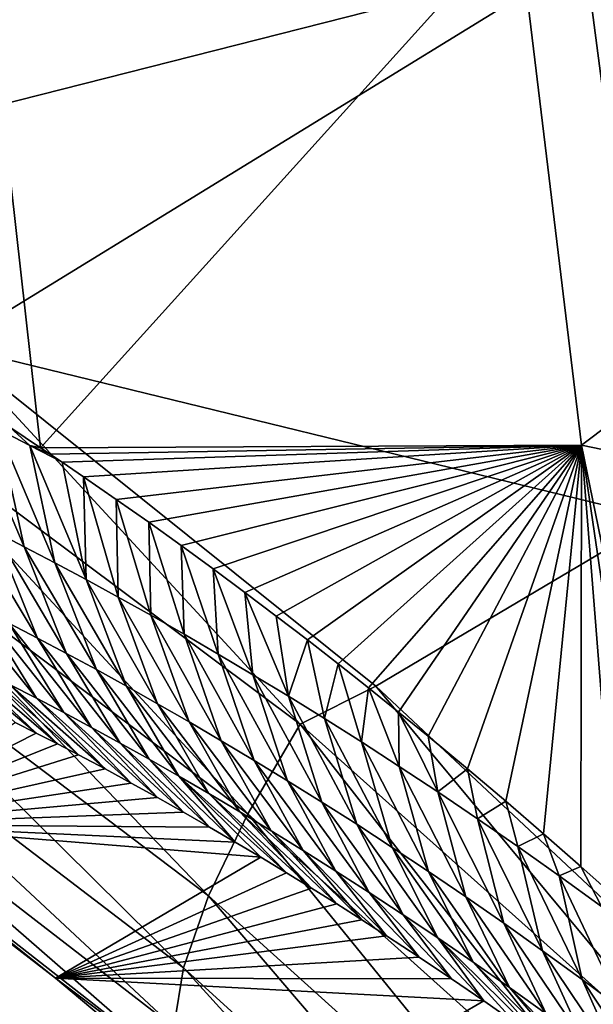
# Model space of a CAD drawing. Header units: metres. Extents: x -101 to 101, y -261 to 23.
# Tile 38 of 256: x -98.56 to -96.77, y -5.03 to -1.96. Entities that reach past the tile are written whole.
import ezdxf

# ---------------------------------------------------------------- set-up
doc = ezdxf.new("R2010")
doc.units = ezdxf.units.M
doc.layers.add('solid_505151_K2442K1000C34', color=7, linetype='CONTINUOUS')

msp = doc.modelspace()

# ---------------------------------------------------------------- linework, layer by layer
at = {"layer": 'solid_505151_K2442K1000C34'}
for points in [[(-97.009872, -1.648016, 73.114449), (-98.496452, -3.293426, 79.876434), (-98.681732, -1.651799, 79.883408)], [(-98.681732, -1.651799, 79.883408), (-98.496452, -3.293426, 79.876434), (-98.592842, -3.229334, 80.275841)], [(-97.009872, -1.648016, 73.114449), (-96.811989, -3.285443, 73.114449), (-98.496452, -3.293426, 79.876434)], [(-97.009872, -1.648016, 73.114449), (-94.93895, -1.875058, 66.448959), (-96.811989, -3.285443, 73.114449)], [(-100.328529, -1.935035, 102.4142), (-99.517899, -2.453806, 102.818787), (-96.800148, -1.763468, 104.159546)], [(-99.517899, -2.453806, 102.818787), (-98.776619, -2.975975, 103.164261), (-96.800148, -1.763468, 104.159546)], [(-98.776619, -2.975975, 103.164261), (-96.571365, -3.513702, 104.159546), (-96.800148, -1.763468, 104.159546)], [(-96.800148, -1.763468, 104.159546), (-96.571365, -3.513702, 104.159546), (-93.124519, -1.747308, 105.622948)], [(-96.811989, -3.285443, 73.114449), (-94.93895, -1.875058, 66.448959), (-94.654648, -3.730875, 66.448959)], [(-97.687851, -4.154104, 103.579185), (-98.776619, -2.975975, 103.164261), (-99.053604, -3.134517, 102.987274)], [(-98.776619, -2.975975, 103.164261), (-97.45253, -4.035853, 103.718399), (-96.571365, -3.513702, 104.159546)], [(-97.687851, -4.154104, 103.579185), (-97.45253, -4.035853, 103.718399), (-98.776619, -2.975975, 103.164261)], [(-99.053604, -3.134517, 102.987274), (-99.183258, -3.433038, 102.797409), (-97.850891, -4.43284, 103.385025)], [(-97.687851, -4.154104, 103.579185), (-99.053604, -3.134517, 102.987274), (-97.850891, -4.43284, 103.385025)], [(-98.547668, -3.601745, 80.523384), (-98.724487, -3.188067, 80.867798), (-98.628334, -3.236057, 80.446564)], [(-98.547668, -3.601745, 80.523384), (-98.641388, -3.553625, 80.942581), (-98.724487, -3.188067, 80.867798)], [(-98.530167, -3.286083, 80.025841), (-98.628334, -3.236057, 80.446564), (-98.592842, -3.229334, 80.275841)], [(-98.452011, -3.65188, 80.104744), (-98.628334, -3.236057, 80.446564), (-98.530167, -3.286083, 80.025841)], [(-98.452011, -3.65188, 80.104744), (-98.547668, -3.601745, 80.523384), (-98.628334, -3.236057, 80.446564)], [(-98.530167, -3.286083, 80.025841), (-98.592842, -3.229334, 80.275841), (-98.496452, -3.293426, 79.876434)], [(-98.530167, -3.286083, 80.025841), (-98.496452, -3.293426, 79.876434), (-98.466446, -3.313608, 79.753807)], [(-98.530167, -3.286083, 80.025841), (-98.466446, -3.313608, 79.753807), (-98.429626, -3.33851, 79.604393)], [(-98.354385, -3.704108, 79.686676), (-98.530167, -3.286083, 80.025841), (-98.429626, -3.33851, 79.604393)], [(-98.354385, -3.704108, 79.686676), (-98.452011, -3.65188, 80.104744), (-98.530167, -3.286083, 80.025841)], [(-96.811989, -3.285443, 73.114449), (-98.466446, -3.313608, 79.753807), (-98.496452, -3.293426, 79.876434)], [(-96.811989, -3.285443, 73.114449), (-98.429626, -3.33851, 79.604393), (-98.466446, -3.313608, 79.753807)], [(-96.811989, -3.285443, 73.114449), (-98.36338, -3.383659, 79.33844), (-98.429626, -3.33851, 79.604393)], [(-96.811989, -3.285443, 73.114449), (-98.260918, -3.454245, 78.934105), (-98.36338, -3.383659, 79.33844)], [(-96.811989, -3.285443, 73.114449), (-98.159348, -3.525609, 78.541801), (-98.260918, -3.454245, 78.934105)], [(-96.811989, -3.285443, 73.114449), (-98.058792, -3.597787, 78.161621), (-98.159348, -3.525609, 78.541801)], [(-96.811989, -3.285443, 73.114449), (-97.959183, -3.670592, 77.792686), (-98.058792, -3.597787, 78.161621)], [(-96.811989, -3.285443, 73.114449), (-97.860443, -3.743837, 77.434128), (-97.959183, -3.670592, 77.792686)], [(-96.811989, -3.285443, 73.114449), (-97.762512, -3.817377, 77.085228), (-97.860443, -3.743837, 77.434128)], [(-96.811989, -3.285443, 73.114449), (-97.665665, -3.891497, 76.747025), (-97.762512, -3.817377, 77.085228)], [(-96.811989, -3.285443, 73.114449), (-97.569946, -3.966157, 76.419289), (-97.665665, -3.891497, 76.747025)], [(-96.811989, -3.285443, 73.114449), (-97.475288, -4.04118, 76.101295), (-97.569946, -3.966157, 76.419289)], [(-96.811989, -3.285443, 73.114449), (-97.381615, -4.116392, 75.79232), (-97.475288, -4.04118, 76.101295)], [(-96.811989, -3.285443, 73.114449), (-97.288887, -4.191706, 75.491936), (-97.381615, -4.116392, 75.79232)], [(-96.811989, -3.285443, 73.114449), (-97.167122, -4.292729, 75.106155), (-97.288887, -4.191706, 75.491936)], [(-96.811989, -3.285443, 73.114449), (-97.047424, -4.394184, 74.736229), (-97.167122, -4.292729, 75.106155)], [(-96.811989, -3.285443, 73.114449), (-96.929642, -4.495669, 74.380707), (-97.047424, -4.394184, 74.736229)], [(-96.811989, -3.285443, 73.114449), (-96.813789, -4.59711, 74.039139), (-96.929642, -4.495669, 74.380707)], [(-96.811989, -3.285443, 73.114449), (-96.70015, -4.698851, 73.712349), (-96.813789, -4.59711, 74.039139)], [(-96.811989, -3.285443, 73.114449), (-94.654648, -3.730875, 66.448959), (-96.480286, -4.900614, 73.101868)], [(-96.811989, -3.285443, 73.114449), (-96.588593, -4.80055, 73.399147), (-96.70015, -4.698851, 73.712349)], [(-96.811989, -3.285443, 73.114449), (-96.480286, -4.900614, 73.101868), (-96.588593, -4.80055, 73.399147)], [(-98.354385, -3.704108, 79.686676), (-98.429626, -3.33851, 79.604393), (-98.36338, -3.383659, 79.33844)], [(-98.254761, -3.758511, 79.269218), (-98.36338, -3.383659, 79.33844), (-98.260918, -3.454245, 78.934105)], [(-98.254761, -3.758511, 79.269218), (-98.354385, -3.704108, 79.686676), (-98.36338, -3.383659, 79.33844)], [(-99.183258, -3.433038, 102.797409), (-99.271614, -3.707634, 102.555), (-97.973434, -4.688832, 103.137184)], [(-97.850891, -4.43284, 103.385025), (-99.183258, -3.433038, 102.797409), (-97.973434, -4.688832, 103.137184)], [(-98.153091, -3.815185, 78.852402), (-98.260918, -3.454245, 78.934105), (-98.159348, -3.525609, 78.541801)], [(-98.153091, -3.815185, 78.852402), (-98.254761, -3.758511, 79.269218), (-98.260918, -3.454245, 78.934105)], [(-98.733208, -3.50744, 81.362312), (-98.506195, -3.885966, 81.100739), (-98.595093, -3.839808, 81.516777)], [(-98.641388, -3.553625, 80.942581), (-98.506195, -3.885966, 81.100739), (-98.733208, -3.50744, 81.362312)], [(-97.45253, -4.035853, 103.718399), (-96.28154, -5.132263, 104.132782), (-96.571365, -3.513702, 104.159546)], [(-98.641388, -3.553625, 80.942581), (-98.415489, -3.934021, 80.68528), (-98.506195, -3.885966, 81.100739)], [(-98.547668, -3.601745, 80.523384), (-98.415489, -3.934021, 80.68528), (-98.641388, -3.553625, 80.942581)], [(-98.049309, -3.874243, 78.436264), (-98.159348, -3.525609, 78.541801), (-98.058792, -3.597787, 78.161621)], [(-98.049309, -3.874243, 78.436264), (-98.153091, -3.815185, 78.852402), (-98.159348, -3.525609, 78.541801)], [(-98.547668, -3.601745, 80.523384), (-98.322945, -3.984048, 80.270416), (-98.415489, -3.934021, 80.68528)], [(-98.452011, -3.65188, 80.104744), (-98.322945, -3.984048, 80.270416), (-98.547668, -3.601745, 80.523384)], [(-97.943382, -3.935801, 78.020836), (-98.058792, -3.597787, 78.161621), (-97.959183, -3.670592, 77.792686)], [(-97.943382, -3.935801, 78.020836), (-98.049309, -3.874243, 78.436264), (-98.058792, -3.597787, 78.161621)], [(-98.452011, -3.65188, 80.104744), (-98.228539, -4.036123, 79.856186), (-98.322945, -3.984048, 80.270416)], [(-98.354385, -3.704108, 79.686676), (-98.228539, -4.036123, 79.856186), (-98.452011, -3.65188, 80.104744)], [(-97.835251, -3.999971, 77.606163), (-97.959183, -3.670592, 77.792686), (-97.860443, -3.743837, 77.434128)], [(-97.835251, -3.999971, 77.606163), (-97.943382, -3.935801, 78.020836), (-97.959183, -3.670592, 77.792686)], [(-99.271614, -3.707634, 102.555), (-99.315544, -3.948552, 102.268639), (-98.05114, -4.912987, 102.844452)], [(-97.973434, -4.688832, 103.137184), (-99.271614, -3.707634, 102.555), (-98.05114, -4.912987, 102.844452)], [(-98.354385, -3.704108, 79.686676), (-98.132233, -4.090323, 79.442619), (-98.228539, -4.036123, 79.856186)], [(-98.254761, -3.758511, 79.269218), (-98.132233, -4.090323, 79.442619), (-98.354385, -3.704108, 79.686676)], [(-98.509583, -4.073554, 82.244896), (-98.767593, -3.752896, 82.350464), (-98.68222, -3.795473, 81.933357)], [(-98.509583, -4.073554, 82.244896), (-98.592979, -4.030681, 82.664513), (-98.767593, -3.752896, 82.350464)], [(-98.254761, -3.758511, 79.269218), (-98.033989, -4.146736, 79.029755), (-98.132233, -4.090323, 79.442619)], [(-98.153091, -3.815185, 78.852402), (-98.033989, -4.146736, 79.029755), (-98.254761, -3.758511, 79.269218)], [(-97.724846, -4.066876, 77.192276), (-97.860443, -3.743837, 77.434128), (-97.762512, -3.817377, 77.085228)], [(-97.724846, -4.066876, 77.192276), (-97.835251, -3.999971, 77.606163), (-97.860443, -3.743837, 77.434128)], [(-98.424461, -4.118196, 81.825844), (-98.68222, -3.795473, 81.933357), (-98.595093, -3.839808, 81.516777)], [(-98.424461, -4.118196, 81.825844), (-98.509583, -4.073554, 82.244896), (-98.68222, -3.795473, 81.933357)], [(-98.153091, -3.815185, 78.852402), (-97.933762, -4.20547, 78.61763), (-98.033989, -4.146736, 79.029755)], [(-98.049309, -3.874243, 78.436264), (-97.933762, -4.20547, 78.61763), (-98.153091, -3.815185, 78.852402)], [(-97.724846, -4.066876, 77.192276), (-97.762512, -3.817377, 77.085228), (-97.665665, -3.891497, 76.747025)], [(-98.337624, -4.164664, 81.407387), (-98.595093, -3.839808, 81.516777), (-98.506195, -3.885966, 81.100739)], [(-98.337624, -4.164664, 81.407387), (-98.424461, -4.118196, 81.825844), (-98.595093, -3.839808, 81.516777)], [(-98.249016, -4.213028, 80.989555), (-98.506195, -3.885966, 81.100739), (-98.415489, -3.934021, 80.68528)], [(-98.249016, -4.213028, 80.989555), (-98.337624, -4.164664, 81.407387), (-98.506195, -3.885966, 81.100739)], [(-98.049309, -3.874243, 78.436264), (-97.831505, -4.266632, 78.206284), (-97.933762, -4.20547, 78.61763)], [(-97.943382, -3.935801, 78.020836), (-97.831505, -4.266632, 78.206284), (-98.049309, -3.874243, 78.436264)], [(-97.612114, -4.136673, 76.779236), (-97.724846, -4.066876, 77.192276), (-97.665665, -3.891497, 76.747025)], [(-97.612114, -4.136673, 76.779236), (-97.665665, -3.891497, 76.747025), (-97.569946, -3.966157, 76.419289)], [(-98.833122, -3.912134, 83.926529), (-98.509941, -4.181922, 83.76017), (-98.575851, -4.148845, 84.123253)], [(-98.754738, -3.950025, 83.505348), (-98.509941, -4.181922, 83.76017), (-98.833122, -3.912134, 83.926529)], [(-99.315544, -3.948552, 102.268639), (-99.313492, -4.147241, 101.948494), (-98.081238, -5.097351, 102.517227)], [(-98.05114, -4.912987, 102.844452), (-99.315544, -3.948552, 102.268639), (-98.081238, -5.097351, 102.517227)], [(-98.754738, -3.950025, 83.505348), (-98.444008, -4.215642, 83.404884), (-98.509941, -4.181922, 83.76017)], [(-98.674698, -3.989523, 83.084671), (-98.444008, -4.215642, 83.404884), (-98.754738, -3.950025, 83.505348)], [(-98.15863, -4.263366, 80.57238), (-98.415489, -3.934021, 80.68528), (-98.322945, -3.984048, 80.270416)], [(-98.15863, -4.263366, 80.57238), (-98.249016, -4.213028, 80.989555), (-98.415489, -3.934021, 80.68528)], [(-97.943382, -3.935801, 78.020836), (-97.727173, -4.330331, 77.795776), (-97.831505, -4.266632, 78.206284)], [(-97.835251, -3.999971, 77.606163), (-97.727173, -4.330331, 77.795776), (-97.943382, -3.935801, 78.020836)], [(-98.066429, -4.315752, 80.155907), (-98.322945, -3.984048, 80.270416), (-98.228539, -4.036123, 79.856186)], [(-98.066429, -4.315752, 80.155907), (-98.15863, -4.263366, 80.57238), (-98.322945, -3.984048, 80.270416)], [(-97.496948, -4.209532, 76.367104), (-97.612114, -4.136673, 76.779236), (-97.569946, -3.966157, 76.419289)], [(-97.496948, -4.209532, 76.367104), (-97.569946, -3.966157, 76.419289), (-97.475288, -4.04118, 76.101295)], [(-98.674698, -3.989523, 83.084671), (-98.378113, -4.249938, 83.056953), (-98.444008, -4.215642, 83.404884)], [(-98.592979, -4.030681, 82.664513), (-98.378113, -4.249938, 83.056953), (-98.674698, -3.989523, 83.084671)], [(-97.835251, -3.999971, 77.606163), (-97.62072, -4.39668, 77.386139), (-97.727173, -4.330331, 77.795776)], [(-97.724846, -4.066876, 77.192276), (-97.62072, -4.39668, 77.386139), (-97.835251, -3.999971, 77.606163)], [(-98.592979, -4.030681, 82.664513), (-98.295937, -4.293513, 82.631714), (-98.378113, -4.249938, 83.056953)], [(-98.509583, -4.073554, 82.244896), (-98.295937, -4.293513, 82.631714), (-98.592979, -4.030681, 82.664513)], [(-97.972389, -4.370263, 79.740166), (-98.228539, -4.036123, 79.856186), (-98.132233, -4.090323, 79.442619)], [(-97.972389, -4.370263, 79.740166), (-98.066429, -4.315752, 80.155907), (-98.228539, -4.036123, 79.856186)], [(-96.385788, -5.317823, 104.052979), (-97.45253, -4.035853, 103.718399), (-97.687851, -4.154104, 103.579185)], [(-97.379288, -4.285619, 75.955925), (-97.496948, -4.209532, 76.367104), (-97.475288, -4.04118, 76.101295)], [(-97.379288, -4.285619, 75.955925), (-97.475288, -4.04118, 76.101295), (-97.381615, -4.116392, 75.79232)], [(-96.385788, -5.317823, 104.052979), (-96.28154, -5.132263, 104.132782), (-97.45253, -4.035853, 103.718399)], [(-98.509583, -4.073554, 82.244896), (-98.214096, -4.337744, 82.216438), (-98.295937, -4.293513, 82.631714)], [(-98.424461, -4.118196, 81.825844), (-98.214096, -4.337744, 82.216438), (-98.509583, -4.073554, 82.244896)], [(-97.724846, -4.066876, 77.192276), (-97.51207, -4.465822, 76.977432), (-97.62072, -4.39668, 77.386139)], [(-97.612114, -4.136673, 76.779236), (-97.51207, -4.465822, 76.977432), (-97.724846, -4.066876, 77.192276)], [(-97.876472, -4.426978, 79.325188), (-98.132233, -4.090323, 79.442619), (-98.033989, -4.146736, 79.029755)], [(-97.876472, -4.426978, 79.325188), (-97.972389, -4.370263, 79.740166), (-98.132233, -4.090323, 79.442619)], [(-98.424461, -4.118196, 81.825844), (-98.132706, -4.382535, 81.810547), (-98.214096, -4.337744, 82.216438)], [(-98.337624, -4.164664, 81.407387), (-98.132706, -4.382535, 81.810547), (-98.424461, -4.118196, 81.825844)], [(-97.612114, -4.136673, 76.779236), (-97.401161, -4.537914, 76.569733), (-97.51207, -4.465822, 76.977432)], [(-97.496948, -4.209532, 76.367104), (-97.401161, -4.537914, 76.569733), (-97.612114, -4.136673, 76.779236)], [(-97.259041, -4.365111, 75.545769), (-97.381615, -4.116392, 75.79232), (-97.288887, -4.191706, 75.491936)], [(-97.259041, -4.365111, 75.545769), (-97.379288, -4.285619, 75.955925), (-97.381615, -4.116392, 75.79232)], [(-99.313492, -4.147241, 101.948494), (-99.265518, -4.296654, 101.605927), (-98.062668, -5.235383, 102.167114)], [(-98.081238, -5.097351, 102.517227), (-99.313492, -4.147241, 101.948494), (-98.062668, -5.235383, 102.167114)], [(-99.071281, -4.466157, 101.304771), (-98.575851, -4.148845, 84.123253), (-98.509941, -4.181922, 83.76017)], [(-98.337624, -4.164664, 81.407387), (-98.051582, -4.428073, 81.415245), (-98.132706, -4.382535, 81.810547)], [(-98.249016, -4.213028, 80.989555), (-98.051582, -4.428073, 81.415245), (-98.337624, -4.164664, 81.407387)], [(-97.778648, -4.485998, 78.911034), (-98.033989, -4.146736, 79.029755), (-97.933762, -4.20547, 78.61763)], [(-97.778648, -4.485998, 78.911034), (-97.876472, -4.426978, 79.325188), (-98.033989, -4.146736, 79.029755)], [(-97.687851, -4.154104, 103.579185), (-97.850891, -4.43284, 103.385025), (-96.580841, -5.57243, 103.855232)], [(-96.385788, -5.317823, 104.052979), (-97.687851, -4.154104, 103.579185), (-96.580841, -5.57243, 103.855232)], [(-99.071281, -4.466157, 101.304771), (-98.509941, -4.181922, 83.76017), (-98.444008, -4.215642, 83.404884)], [(-97.259041, -4.365111, 75.545769), (-97.288887, -4.191706, 75.491936), (-97.167122, -4.292729, 75.106155)], [(-99.071281, -4.466157, 101.304771), (-98.444008, -4.215642, 83.404884), (-98.378113, -4.249938, 83.056953)], [(-98.249016, -4.213028, 80.989555), (-97.970772, -4.474319, 81.030205), (-98.051582, -4.428073, 81.415245)], [(-98.15863, -4.263366, 80.57238), (-97.970772, -4.474319, 81.030205), (-98.249016, -4.213028, 80.989555)], [(-97.678864, -4.547431, 78.497742), (-97.933762, -4.20547, 78.61763), (-97.831505, -4.266632, 78.206284)], [(-97.678864, -4.547431, 78.497742), (-97.778648, -4.485998, 78.911034), (-97.933762, -4.20547, 78.61763)], [(-97.496948, -4.209532, 76.367104), (-97.287918, -4.613117, 76.163109), (-97.401161, -4.537914, 76.569733)], [(-97.379288, -4.285619, 75.955925), (-97.287918, -4.613117, 76.163109), (-97.496948, -4.209532, 76.367104)], [(-99.071281, -4.466157, 101.304771), (-98.378113, -4.249938, 83.056953), (-98.295937, -4.293513, 82.631714)], [(-98.15863, -4.263366, 80.57238), (-97.890366, -4.521171, 80.654709), (-97.970772, -4.474319, 81.030205)], [(-98.066429, -4.315752, 80.155907), (-97.890366, -4.521171, 80.654709), (-98.15863, -4.263366, 80.57238)], [(-97.57708, -4.611386, 78.085381), (-97.831505, -4.266632, 78.206284), (-97.727173, -4.330331, 77.795776)], [(-97.57708, -4.611386, 78.085381), (-97.678864, -4.547431, 78.497742), (-97.831505, -4.266632, 78.206284)], [(-97.379288, -4.285619, 75.955925), (-97.172272, -4.691592, 75.757622), (-97.287918, -4.613117, 76.163109)], [(-97.259041, -4.365111, 75.545769), (-97.172272, -4.691592, 75.757622), (-97.379288, -4.285619, 75.955925)], [(-99.265518, -4.296654, 101.605927), (-99.071281, -4.466157, 101.304771), (-98.449883, -4.94481, 101.603699)], [(-98.062668, -5.235383, 102.167114), (-99.265518, -4.296654, 101.605927), (-98.449883, -4.94481, 101.603699)], [(-99.071281, -4.466157, 101.304771), (-98.295937, -4.293513, 82.631714), (-98.214096, -4.337744, 82.216438)], [(-98.066429, -4.315752, 80.155907), (-97.731155, -4.616308, 79.929626), (-97.810471, -4.56853, 80.28804)], [(-97.972389, -4.370263, 79.740166), (-97.731155, -4.616308, 79.929626), (-98.066429, -4.315752, 80.155907)], [(-98.066429, -4.315752, 80.155907), (-97.810471, -4.56853, 80.28804), (-97.890366, -4.521171, 80.654709)], [(-97.136093, -4.448235, 75.136711), (-97.259041, -4.365111, 75.545769), (-97.167122, -4.292729, 75.106155)], [(-97.136093, -4.448235, 75.136711), (-97.167122, -4.292729, 75.106155), (-97.047424, -4.394184, 74.736229)], [(-99.071281, -4.466157, 101.304771), (-98.214096, -4.337744, 82.216438), (-98.132706, -4.382535, 81.810547)], [(-97.473259, -4.67797, 77.673996), (-97.727173, -4.330331, 77.795776), (-97.62072, -4.39668, 77.386139)], [(-97.473259, -4.67797, 77.673996), (-97.57708, -4.611386, 78.085381), (-97.727173, -4.330331, 77.795776)], [(-99.071281, -4.466157, 101.304771), (-98.132706, -4.382535, 81.810547), (-98.051582, -4.428073, 81.415245)], [(-97.972389, -4.370263, 79.740166), (-97.652313, -4.664636, 79.580444), (-97.731155, -4.616308, 79.929626)], [(-97.876472, -4.426978, 79.325188), (-97.652313, -4.664636, 79.580444), (-97.972389, -4.370263, 79.740166)], [(-97.259041, -4.365111, 75.545769), (-97.054123, -4.773539, 75.353363), (-97.172272, -4.691592, 75.757622)], [(-97.136093, -4.448235, 75.136711), (-97.054123, -4.773539, 75.353363), (-97.259041, -4.365111, 75.545769)], [(-97.36734, -4.747311, 77.263657), (-97.62072, -4.39668, 77.386139), (-97.51207, -4.465822, 76.977432)], [(-97.36734, -4.747311, 77.263657), (-97.473259, -4.67797, 77.673996), (-97.62072, -4.39668, 77.386139)], [(-97.010315, -4.535247, 74.728844), (-97.136093, -4.448235, 75.136711), (-97.047424, -4.394184, 74.736229)], [(-97.010315, -4.535247, 74.728844), (-97.047424, -4.394184, 74.736229), (-96.929642, -4.495669, 74.380707)], [(-99.071281, -4.466157, 101.304771), (-98.051582, -4.428073, 81.415245), (-97.970772, -4.474319, 81.030205)], [(-97.850891, -4.43284, 103.385025), (-97.973434, -4.688832, 103.137184), (-96.736237, -5.805078, 103.602837)], [(-97.876472, -4.426978, 79.325188), (-97.573952, -4.713498, 79.240326), (-97.652313, -4.664636, 79.580444)], [(-97.778648, -4.485998, 78.911034), (-97.573952, -4.713498, 79.240326), (-97.876472, -4.426978, 79.325188)], [(-96.580841, -5.57243, 103.855232), (-97.850891, -4.43284, 103.385025), (-96.736237, -5.805078, 103.602837)], [(-99.071281, -4.466157, 101.304771), (-97.890366, -4.521171, 80.654709), (-97.810471, -4.56853, 80.28804)], [(-98.449883, -4.94481, 101.603699), (-99.071281, -4.466157, 101.304771), (-97.810471, -4.56853, 80.28804)], [(-99.071281, -4.466157, 101.304771), (-97.970772, -4.474319, 81.030205), (-97.890366, -4.521171, 80.654709)], [(-97.259262, -4.819561, 76.854439), (-97.51207, -4.465822, 76.977432), (-97.401161, -4.537914, 76.569733)], [(-97.259262, -4.819561, 76.854439), (-97.36734, -4.747311, 77.263657), (-97.51207, -4.465822, 76.977432)], [(-97.136093, -4.448235, 75.136711), (-96.933357, -4.859195, 74.950447), (-97.054123, -4.773539, 75.353363)], [(-97.010315, -4.535247, 74.728844), (-96.933357, -4.859195, 74.950447), (-97.136093, -4.448235, 75.136711)], [(-97.778648, -4.485998, 78.911034), (-97.49614, -4.762816, 78.908676), (-97.573952, -4.713498, 79.240326)], [(-97.678864, -4.547431, 78.497742), (-97.49614, -4.762816, 78.908676), (-97.778648, -4.485998, 78.911034)], [(-96.881584, -4.626405, 74.322258), (-97.010315, -4.535247, 74.728844), (-96.929642, -4.495669, 74.380707)], [(-96.881584, -4.626405, 74.322258), (-96.929642, -4.495669, 74.380707), (-96.813789, -4.59711, 74.039139)], [(-97.010315, -4.535247, 74.728844), (-96.809875, -4.948802, 74.548981), (-96.933357, -4.859195, 74.950447)], [(-96.881584, -4.626405, 74.322258), (-96.809875, -4.948802, 74.548981), (-97.010315, -4.535247, 74.728844)], [(-97.678864, -4.547431, 78.497742), (-97.418945, -4.812512, 78.584892), (-97.49614, -4.762816, 78.908676)], [(-97.57708, -4.611386, 78.085381), (-97.418945, -4.812512, 78.584892), (-97.678864, -4.547431, 78.497742)], [(-97.148964, -4.894877, 76.446426), (-97.401161, -4.537914, 76.569733), (-97.287918, -4.613117, 76.163109)], [(-97.148964, -4.894877, 76.446426), (-97.259262, -4.819561, 76.854439), (-97.401161, -4.537914, 76.569733)], [(-98.449883, -4.94481, 101.603699), (-97.810471, -4.56853, 80.28804), (-97.731155, -4.616308, 79.929626)], [(-96.749756, -4.721983, 73.917053), (-96.881584, -4.626405, 74.322258), (-96.813789, -4.59711, 74.039139)], [(-96.749756, -4.721983, 73.917053), (-96.813789, -4.59711, 74.039139), (-96.70015, -4.698851, 73.712349)], [(-98.449883, -4.94481, 101.603699), (-97.731155, -4.616308, 79.929626), (-97.652313, -4.664636, 79.580444)], [(-97.57708, -4.611386, 78.085381), (-97.317039, -4.879264, 78.164711), (-97.418945, -4.812512, 78.584892)], [(-97.473259, -4.67797, 77.673996), (-97.317039, -4.879264, 78.164711), (-97.57708, -4.611386, 78.085381)], [(-97.036377, -4.973417, 76.039703), (-97.287918, -4.613117, 76.163109), (-97.172272, -4.691592, 75.757622)], [(-97.036377, -4.973417, 76.039703), (-97.148964, -4.894877, 76.446426), (-97.287918, -4.613117, 76.163109)], [(-96.881584, -4.626405, 74.322258), (-96.683556, -5.042606, 74.149078), (-96.809875, -4.948802, 74.548981)], [(-96.749756, -4.721983, 73.917053), (-96.683556, -5.042606, 74.149078), (-96.881584, -4.626405, 74.322258)], [(-98.449883, -4.94481, 101.603699), (-97.652313, -4.664636, 79.580444), (-97.573952, -4.713498, 79.240326)], [(-97.973434, -4.688832, 103.137184), (-98.05114, -4.912987, 102.844452), (-96.846481, -6.007504, 103.304771)], [(-96.736237, -5.805078, 103.602837), (-97.973434, -4.688832, 103.137184), (-96.846481, -6.007504, 103.304771)], [(-97.473259, -4.67797, 77.673996), (-97.216194, -4.946722, 77.75898), (-97.317039, -4.879264, 78.164711)], [(-97.36734, -4.747311, 77.263657), (-97.216194, -4.946722, 77.75898), (-97.473259, -4.67797, 77.673996)], [(-98.449883, -4.94481, 101.603699), (-97.573952, -4.713498, 79.240326), (-97.49614, -4.762816, 78.908676)], [(-96.921425, -5.055357, 75.634377), (-97.172272, -4.691592, 75.757622), (-97.054123, -4.773539, 75.353363)], [(-96.921425, -5.055357, 75.634377), (-97.036377, -4.973417, 76.039703), (-97.172272, -4.691592, 75.757622)], [(-97.36734, -4.747311, 77.263657), (-97.116463, -5.014803, 77.366974), (-97.216194, -4.946722, 77.75898)], [(-97.259262, -4.819561, 76.854439), (-97.116463, -5.014803, 77.366974), (-97.36734, -4.747311, 77.263657)], [(-98.449883, -4.94481, 101.603699), (-97.49614, -4.762816, 78.908676), (-97.418945, -4.812512, 78.584892)], [(-96.804008, -5.14092, 75.23056), (-97.054123, -4.773539, 75.353363), (-96.933357, -4.859195, 74.950447)], [(-96.804008, -5.14092, 75.23056), (-96.921425, -5.055357, 75.634377), (-97.054123, -4.773539, 75.353363)], [(-98.449883, -4.94481, 101.603699), (-97.418945, -4.812512, 78.584892), (-97.317039, -4.879264, 78.164711)], [(-97.259262, -4.819561, 76.854439), (-96.920662, -5.152326, 76.619827), (-97.017929, -5.083366, 76.987465)], [(-97.148964, -4.894877, 76.446426), (-96.920662, -5.152326, 76.619827), (-97.259262, -4.819561, 76.854439)], [(-97.259262, -4.819561, 76.854439), (-97.017929, -5.083366, 76.987465), (-97.116463, -5.014803, 77.366974)], [(-96.684036, -5.230341, 74.828392), (-96.933357, -4.859195, 74.950447), (-96.809875, -4.948802, 74.548981)], [(-96.684036, -5.230341, 74.828392), (-96.804008, -5.14092, 75.23056), (-96.933357, -4.859195, 74.950447)], [(-98.449883, -4.94481, 101.603699), (-97.317039, -4.879264, 78.164711), (-97.216194, -4.946722, 77.75898)], [(-97.148964, -4.894877, 76.446426), (-96.82457, -5.221777, 76.265053), (-96.920662, -5.152326, 76.619827)], [(-97.036377, -4.973417, 76.039703), (-96.82457, -5.221777, 76.265053), (-97.148964, -4.894877, 76.446426)], [(-98.05114, -4.912987, 102.844452), (-98.081238, -5.097351, 102.517227), (-96.907654, -6.172522, 102.971603)], [(-96.846481, -6.007504, 103.304771), (-98.05114, -4.912987, 102.844452), (-96.907654, -6.172522, 102.971603)], [(-98.449883, -4.94481, 101.603699), (-97.216194, -4.946722, 77.75898), (-97.116463, -5.014803, 77.366974)], [(-97.854385, -5.445201, 101.867691), (-98.449883, -4.94481, 101.603699), (-97.116463, -5.014803, 77.366974)], [(-98.062668, -5.235383, 102.167114), (-98.449883, -4.94481, 101.603699), (-97.854385, -5.445201, 101.867691)], [(-96.561409, -5.323853, 74.428024), (-96.809875, -4.948802, 74.548981), (-96.683556, -5.042606, 74.149078)], [(-96.561409, -5.323853, 74.428024), (-96.684036, -5.230341, 74.828392), (-96.809875, -4.948802, 74.548981)], [(-97.036377, -4.973417, 76.039703), (-96.729706, -5.291632, 75.922287), (-96.82457, -5.221777, 76.265053)], [(-96.921425, -5.055357, 75.634377), (-96.729706, -5.291632, 75.922287), (-97.036377, -4.973417, 76.039703)], [(-97.854385, -5.445201, 101.867691), (-97.116463, -5.014803, 77.366974), (-97.017929, -5.083366, 76.987465)]]:
    msp.add_3dface(points, dxfattribs=at)

doc.saveas('drawing.dxf')
